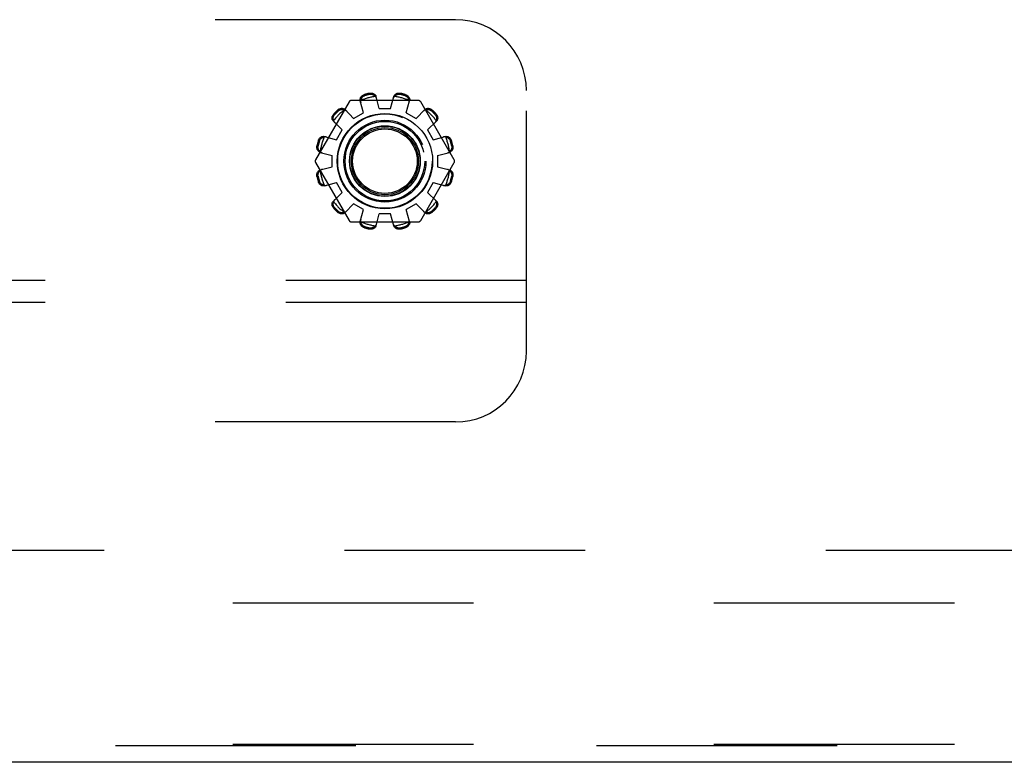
# Model space of a CAD drawing. Header units: inches. Extents: x 0 to 155, y 0 to 100.
# Tile 5 of 30: x 43.7 to 47.18, y 8.02 to 10.64. Entities that reach past the tile are written whole.
import ezdxf

# ---------------------------------------------------------------- set-up
doc = ezdxf.new("R2010")
doc.units = ezdxf.units.IN
doc.header["$LTSCALE"] = 8.5
doc.header["$MEASUREMENT"] = 0
doc.linetypes.add('HIDDEN', pattern=[0.2, 0.1, -0.1])
doc.layers.get('0').update_dxf_attribs({"linetype": 'CONTINUOUS'})
doc.layers.add('DEFAULT_2', color=8, linetype='HIDDEN')

msp = doc.modelspace()

# ---------------------------------------------------------------- linework, layer by layer
at = {"color": 3, "linetype": 'Continuous'}
msp.add_line((53.84, 8.0199), (32.135, 8.0199), dxfattribs=at)
at = {"color": 7, "linetype": 'Continuous'}
msp.add_circle((44.9875, 10.1449), 0.1685, dxfattribs=at)
at = {"layer": 'DEFAULT_2', "color": 8, "linetype": 'HIDDEN'}
for p, q in [((45.2375, 10.6449), (40.7375, 10.6449)), ((44.9675, 10.3309), (44.9564, 10.3731)), ((45.0075, 10.3309), (45.0185, 10.3731)), ((45.4875, 9.4729), (45.4875, 10.3949)), ((44.8607, 10.3544), (44.7427, 10.1499)), ((45.1055, 10.3594), (44.8694, 10.3594)), ((44.9118, 10.316), (44.9002, 10.3581)), ((45.0631, 10.316), (45.0747, 10.3581)), ((45.2323, 10.1499), (45.1142, 10.3544)), ((44.8465, 10.3271), (44.8771, 10.296)), ((44.8771, 10.296), (44.9118, 10.316)), ((44.9675, 10.3309), (45.0075, 10.3309)), ((45.0631, 10.316), (45.0978, 10.296)), ((45.0978, 10.296), (45.1284, 10.3271)), ((44.8053, 10.2859), (44.8364, 10.2552)), ((45.1385, 10.2552), (45.1696, 10.2859)), ((44.7743, 10.2322), (44.8164, 10.2206)), ((44.8164, 10.2206), (44.8364, 10.2552)), ((45.1385, 10.2552), (45.1585, 10.2206)), ((45.1585, 10.2206), (45.2006, 10.2322)), ((44.7592, 10.1759), (44.8015, 10.1649)), ((44.8015, 10.1249), (44.8015, 10.1649)), ((45.1735, 10.1649), (45.2157, 10.1759)), ((45.1735, 10.1649), (45.1735, 10.1249)), ((44.7427, 10.1399), (44.8607, 9.9354)), ((44.7592, 10.1139), (44.8015, 10.1249)), ((45.1142, 9.9354), (45.2323, 10.1399)), ((45.1735, 10.1249), (45.2157, 10.1139)), ((44.7743, 10.0577), (44.8164, 10.0692)), ((44.8364, 10.0346), (44.8164, 10.0692)), ((45.1585, 10.0692), (45.1385, 10.0346)), ((45.1585, 10.0692), (45.2006, 10.0577)), ((44.8053, 10.0039), (44.8364, 10.0346)), ((45.1385, 10.0346), (45.1696, 10.0039)), ((44.8465, 9.9628), (44.8771, 9.9938)), ((44.9118, 9.9738), (44.8771, 9.9938)), ((45.0978, 9.9938), (45.0631, 9.9738)), ((45.0978, 9.9938), (45.1284, 9.9628)), ((44.9002, 9.9318), (44.9118, 9.9738)), ((44.9564, 9.9167), (44.9675, 9.9589)), ((45.0075, 9.9589), (44.9675, 9.9589)), ((45.0185, 9.9167), (45.0075, 9.9589)), ((45.0747, 9.9318), (45.0631, 9.9738)), ((44.8694, 9.9304), (45.1055, 9.9304)), ((45.4875, 9.7229), (40.4875, 9.7229)), ((45.4875, 9.6449), (40.4875, 9.6449)), ((45.2375, 9.2229), (40.7375, 9.2229)), ((32.945, 8.7699), (53.03, 8.7699)), ((53.8, 8.5824), (32.175, 8.5824)), ((32.135, 8.0799), (53.84, 8.0799)), ((53.8, 8.0824), (32.175, 8.0824))]:
    msp.add_line(p, q, dxfattribs=at)
for points in [[(44.9002, 10.3581), (44.8998, 10.3599), (44.8997, 10.3617), (44.8998, 10.3636), (44.9001, 10.3655), (44.9007, 10.3674), (44.9015, 10.3693), (44.9025, 10.371), (44.9037, 10.3727), (44.9051, 10.3742), (44.9067, 10.3757), (44.9085, 10.377), (44.9104, 10.3781), (44.9123, 10.3791), (44.9144, 10.3798)], [(44.9025, 10.3599), (44.9027, 10.361), (44.9029, 10.362), (44.9032, 10.363), (44.9036, 10.364), (44.9039, 10.3649), (44.9043, 10.3659), (44.9048, 10.3668), (44.9053, 10.3677), (44.9059, 10.3687), (44.9065, 10.3696), (44.9072, 10.3705), (44.908, 10.3714), (44.9089, 10.3723), (44.9099, 10.3731), (44.9111, 10.374), (44.9124, 10.3747), (44.9138, 10.3754), (44.9154, 10.376)], [(44.9333, 10.3849), (44.9354, 10.3853), (44.9376, 10.3854), (44.9398, 10.3854), (44.942, 10.3852), (44.9441, 10.3847), (44.9462, 10.3841), (44.948, 10.3832), (44.9498, 10.3822), (44.9514, 10.381), (44.9528, 10.3796), (44.9541, 10.3781), (44.9551, 10.3765), (44.9559, 10.3749), (44.9564, 10.3731)], [(44.9343, 10.3811), (44.936, 10.3814), (44.9376, 10.3815), (44.9391, 10.3815), (44.9405, 10.3813), (44.9418, 10.3811), (44.943, 10.3807), (44.9442, 10.3804), (44.9452, 10.3799), (44.9463, 10.3795), (44.9472, 10.3789), (44.9481, 10.3784), (44.949, 10.3778), (44.9498, 10.3772), (44.9506, 10.3766), (44.9514, 10.3759), (44.9521, 10.3751), (44.9529, 10.3744), (44.9535, 10.3736)], [(44.9583, 10.366), (44.9579, 10.3674), (44.9573, 10.3687), (44.9566, 10.3701), (44.9557, 10.3713), (44.9547, 10.3725), (44.9535, 10.3736)], [(45.0214, 10.3736), (45.0202, 10.3725), (45.0192, 10.3713), (45.0184, 10.3701), (45.0176, 10.3687), (45.0171, 10.3674), (45.0166, 10.366)], [(45.0185, 10.3731), (45.019, 10.3749), (45.0198, 10.3765), (45.0209, 10.3781), (45.0221, 10.3796), (45.0236, 10.381), (45.0252, 10.3822), (45.0269, 10.3832), (45.0288, 10.3841), (45.0308, 10.3847), (45.0329, 10.3852), (45.0351, 10.3854), (45.0373, 10.3854), (45.0395, 10.3853), (45.0416, 10.3849)], [(45.0214, 10.3736), (45.0221, 10.3744), (45.0228, 10.3751), (45.0235, 10.3759), (45.0243, 10.3766), (45.0251, 10.3772), (45.026, 10.3778), (45.0268, 10.3784), (45.0277, 10.379), (45.0287, 10.3795), (45.0297, 10.3799), (45.0308, 10.3804), (45.0319, 10.3807), (45.0331, 10.3811), (45.0344, 10.3813), (45.0358, 10.3815), (45.0374, 10.3815), (45.039, 10.3814), (45.0406, 10.3811)], [(45.0595, 10.376), (45.0611, 10.3754), (45.0625, 10.3747), (45.0638, 10.3739), (45.065, 10.3731), (45.066, 10.3722), (45.0669, 10.3714), (45.0677, 10.3705), (45.0684, 10.3696), (45.069, 10.3686), (45.0696, 10.3677), (45.0701, 10.3668), (45.0706, 10.3659), (45.071, 10.3649), (45.0714, 10.3639), (45.0717, 10.363), (45.072, 10.362), (45.0722, 10.3609), (45.0724, 10.3599)], [(45.0605, 10.3798), (45.0626, 10.3791), (45.0646, 10.3781), (45.0665, 10.377), (45.0682, 10.3757), (45.0698, 10.3742), (45.0713, 10.3727), (45.0725, 10.371), (45.0735, 10.3693), (45.0743, 10.3674), (45.0748, 10.3655), (45.0751, 10.3636), (45.0752, 10.3617), (45.0751, 10.3599), (45.0747, 10.3581)], [(44.9025, 10.3599), (44.9021, 10.3584), (44.9018, 10.3569), (44.9017, 10.3553), (44.9017, 10.3538), (44.9019, 10.3524), (44.9022, 10.351)], [(45.0728, 10.351), (45.0731, 10.3524), (45.0732, 10.3538), (45.0733, 10.3553), (45.0731, 10.3569), (45.0729, 10.3584), (45.0724, 10.3599)], [(44.8053, 10.2859), (44.8041, 10.2872), (44.8031, 10.2888), (44.8022, 10.2905), (44.8015, 10.2923), (44.8011, 10.2942), (44.8008, 10.2962), (44.8008, 10.2982), (44.801, 10.3003), (44.8015, 10.3023), (44.8021, 10.3044), (44.803, 10.3064), (44.8041, 10.3083), (44.8053, 10.3101), (44.8067, 10.3118)], [(44.8064, 10.2886), (44.806, 10.2896), (44.8057, 10.2906), (44.8055, 10.2916), (44.8053, 10.2927), (44.8051, 10.2937), (44.805, 10.2947), (44.8049, 10.2958), (44.8049, 10.2968), (44.805, 10.2979), (44.8051, 10.299), (44.8052, 10.3001), (44.8055, 10.3013), (44.8058, 10.3025), (44.8062, 10.3038), (44.8068, 10.3051), (44.8075, 10.3064), (44.8084, 10.3077), (44.8095, 10.3091)], [(44.8206, 10.3256), (44.8222, 10.3271), (44.824, 10.3283), (44.826, 10.3294), (44.828, 10.3303), (44.8301, 10.3309), (44.8321, 10.3314), (44.8342, 10.3316), (44.8362, 10.3316), (44.8382, 10.3313), (44.8401, 10.3309), (44.8419, 10.3302), (44.8436, 10.3293), (44.8451, 10.3283), (44.8465, 10.3271)], [(44.8233, 10.3229), (44.8247, 10.3239), (44.826, 10.3249), (44.8273, 10.3256), (44.8286, 10.3262), (44.8299, 10.3266), (44.8311, 10.3269), (44.8323, 10.3272), (44.8334, 10.3273), (44.8345, 10.3274), (44.8356, 10.3275), (44.8366, 10.3274), (44.8377, 10.3274), (44.8387, 10.3273), (44.8397, 10.3271), (44.8408, 10.3269), (44.8418, 10.3266), (44.8428, 10.3263), (44.8437, 10.326)], [(44.8517, 10.3218), (44.8506, 10.3228), (44.8494, 10.3237), (44.8481, 10.3244), (44.8468, 10.3251), (44.8453, 10.3256), (44.8437, 10.326)], [(45.1312, 10.326), (45.1296, 10.3256), (45.1282, 10.3251), (45.1268, 10.3244), (45.1255, 10.3237), (45.1243, 10.3228), (45.1233, 10.3218)], [(45.1284, 10.3271), (45.1298, 10.3283), (45.1313, 10.3293), (45.133, 10.3302), (45.1348, 10.3309), (45.1368, 10.3313), (45.1388, 10.3316), (45.1408, 10.3316), (45.1428, 10.3314), (45.1449, 10.3309), (45.1469, 10.3303), (45.149, 10.3294), (45.1509, 10.3283), (45.1527, 10.3271), (45.1544, 10.3256)], [(45.1312, 10.326), (45.1322, 10.3263), (45.1332, 10.3266), (45.1342, 10.3269), (45.1352, 10.3271), (45.1362, 10.3273), (45.1373, 10.3274), (45.1383, 10.3274), (45.1394, 10.3275), (45.1404, 10.3274), (45.1415, 10.3273), (45.1427, 10.3272), (45.1439, 10.3269), (45.1451, 10.3266), (45.1463, 10.3261), (45.1476, 10.3256), (45.149, 10.3248), (45.1503, 10.3239), (45.1516, 10.3229)], [(45.1654, 10.3091), (45.1665, 10.3077), (45.1674, 10.3064), (45.1681, 10.3051), (45.1687, 10.3038), (45.1691, 10.3025), (45.1695, 10.3013), (45.1697, 10.3001), (45.1699, 10.299), (45.17, 10.2979), (45.17, 10.2968), (45.17, 10.2957), (45.1699, 10.2947), (45.1698, 10.2937), (45.1696, 10.2926), (45.1694, 10.2916), (45.1692, 10.2906), (45.1689, 10.2896), (45.1686, 10.2886)], [(45.1682, 10.3118), (45.1696, 10.3101), (45.1708, 10.3083), (45.1719, 10.3064), (45.1728, 10.3044), (45.1735, 10.3023), (45.1739, 10.3003), (45.1741, 10.2982), (45.1741, 10.2962), (45.1739, 10.2942), (45.1734, 10.2923), (45.1727, 10.2905), (45.1719, 10.2888), (45.1708, 10.2872), (45.1696, 10.2859)], [(44.8064, 10.2886), (44.8068, 10.2871), (44.8073, 10.2856), (44.8079, 10.2842), (44.8087, 10.283), (44.8096, 10.2818), (44.8106, 10.2807)], [(45.1644, 10.2807), (45.1653, 10.2818), (45.1662, 10.283), (45.167, 10.2842), (45.1676, 10.2856), (45.1682, 10.2871), (45.1686, 10.2886)], [(44.7526, 10.218), (44.7533, 10.22), (44.7542, 10.222), (44.7554, 10.2239), (44.7567, 10.2257), (44.7581, 10.2273), (44.7597, 10.2287), (44.7614, 10.2299), (44.7631, 10.2309), (44.765, 10.2317), (44.7669, 10.2323), (44.7688, 10.2326), (44.7707, 10.2327), (44.7725, 10.2325), (44.7743, 10.2322)], [(44.7563, 10.2169), (44.757, 10.2186), (44.7577, 10.22), (44.7584, 10.2213), (44.7593, 10.2225), (44.7601, 10.2235), (44.761, 10.2244), (44.7619, 10.2252), (44.7628, 10.2259), (44.7637, 10.2265), (44.7647, 10.2271), (44.7656, 10.2276), (44.7665, 10.228), (44.7675, 10.2285), (44.7684, 10.2288), (44.7694, 10.2292), (44.7704, 10.2294), (44.7714, 10.2297), (44.7725, 10.2299)], [(44.7814, 10.2302), (44.78, 10.2305), (44.7785, 10.2307), (44.777, 10.2307), (44.7755, 10.2306), (44.774, 10.2303), (44.7725, 10.2299)], [(45.2025, 10.2299), (45.2009, 10.2303), (45.1994, 10.2306), (45.1979, 10.2307), (45.1964, 10.2307), (45.1949, 10.2305), (45.1935, 10.2302)], [(45.2006, 10.2322), (45.2024, 10.2325), (45.2042, 10.2327), (45.2061, 10.2326), (45.2081, 10.2323), (45.21, 10.2317), (45.2118, 10.2309), (45.2136, 10.2299), (45.2152, 10.2287), (45.2168, 10.2273), (45.2182, 10.2257), (45.2195, 10.2239), (45.2207, 10.222), (45.2216, 10.22), (45.2224, 10.218)], [(45.2025, 10.2299), (45.2035, 10.2297), (45.2045, 10.2294), (45.2055, 10.2292), (45.2065, 10.2288), (45.2075, 10.2285), (45.2084, 10.228), (45.2094, 10.2276), (45.2103, 10.2271), (45.2112, 10.2265), (45.2121, 10.2259), (45.213, 10.2251), (45.2139, 10.2243), (45.2148, 10.2234), (45.2157, 10.2224), (45.2165, 10.2213), (45.2173, 10.22), (45.218, 10.2185), (45.2186, 10.2169)], [(44.7592, 10.1759), (44.7575, 10.1765), (44.7558, 10.1773), (44.7542, 10.1783), (44.7527, 10.1796), (44.7514, 10.181), (44.7502, 10.1826), (44.7492, 10.1844), (44.7483, 10.1862), (44.7477, 10.1882), (44.7472, 10.1904), (44.747, 10.1925), (44.7469, 10.1948), (44.7471, 10.1969), (44.7475, 10.1991)], [(44.7588, 10.1788), (44.758, 10.1795), (44.7572, 10.1802), (44.7565, 10.181), (44.7558, 10.1818), (44.7552, 10.1826), (44.7546, 10.1834), (44.754, 10.1843), (44.7534, 10.1852), (44.7529, 10.1861), (44.7525, 10.1872), (44.752, 10.1882), (44.7516, 10.1894), (44.7513, 10.1906), (44.7511, 10.1919), (44.7509, 10.1933), (44.7509, 10.1948), (44.751, 10.1964), (44.7513, 10.1981)], [(45.2274, 10.1991), (45.2278, 10.1969), (45.228, 10.1948), (45.2279, 10.1925), (45.2277, 10.1904), (45.2272, 10.1882), (45.2266, 10.1862), (45.2258, 10.1844), (45.2247, 10.1826), (45.2235, 10.181), (45.2222, 10.1796), (45.2207, 10.1783), (45.2191, 10.1773), (45.2174, 10.1765), (45.2157, 10.1759)], [(45.2236, 10.1981), (45.2239, 10.1964), (45.224, 10.1948), (45.224, 10.1933), (45.2238, 10.1919), (45.2236, 10.1906), (45.2233, 10.1893), (45.2229, 10.1882), (45.2225, 10.1871), (45.222, 10.1861), (45.2215, 10.1852), (45.2209, 10.1843), (45.2204, 10.1834), (45.2197, 10.1826), (45.2191, 10.1818), (45.2184, 10.181), (45.2177, 10.1802), (45.2169, 10.1795), (45.2161, 10.1788)], [(44.7588, 10.1788), (44.7599, 10.1777), (44.7611, 10.1767), (44.7623, 10.1758), (44.7636, 10.1751), (44.765, 10.1745), (44.7664, 10.1741)], [(45.2085, 10.1741), (45.2099, 10.1745), (45.2113, 10.1751), (45.2126, 10.1758), (45.2139, 10.1767), (45.215, 10.1777), (45.2161, 10.1788)], [(44.7475, 10.0907), (44.7471, 10.0929), (44.7469, 10.0951), (44.747, 10.0973), (44.7472, 10.0995), (44.7477, 10.1016), (44.7483, 10.1036), (44.7492, 10.1055), (44.7502, 10.1072), (44.7514, 10.1088), (44.7527, 10.1103), (44.7542, 10.1115), (44.7558, 10.1125), (44.7575, 10.1133), (44.7592, 10.1139)], [(44.7513, 10.0917), (44.751, 10.0934), (44.7509, 10.095), (44.7509, 10.0966), (44.7511, 10.098), (44.7513, 10.0993), (44.7517, 10.1005), (44.752, 10.1016), (44.7525, 10.1027), (44.7529, 10.1037), (44.7534, 10.1047), (44.754, 10.1056), (44.7546, 10.1064), (44.7552, 10.1073), (44.7558, 10.1081), (44.7565, 10.1089), (44.7572, 10.1096), (44.758, 10.1103), (44.7588, 10.111)], [(44.7664, 10.1158), (44.765, 10.1153), (44.7636, 10.1148), (44.7623, 10.114), (44.7611, 10.1132), (44.7599, 10.1121), (44.7588, 10.111)], [(45.2161, 10.111), (45.215, 10.1121), (45.2139, 10.1132), (45.2126, 10.114), (45.2113, 10.1148), (45.2099, 10.1153), (45.2085, 10.1158)], [(45.2157, 10.1139), (45.2174, 10.1133), (45.2191, 10.1125), (45.2207, 10.1115), (45.2222, 10.1103), (45.2235, 10.1088), (45.2247, 10.1072), (45.2258, 10.1055), (45.2266, 10.1036), (45.2272, 10.1016), (45.2277, 10.0995), (45.2279, 10.0973), (45.228, 10.0951), (45.2278, 10.0929), (45.2274, 10.0907)], [(45.2161, 10.111), (45.2169, 10.1103), (45.2177, 10.1096), (45.2184, 10.1088), (45.2191, 10.1081), (45.2198, 10.1073), (45.2204, 10.1064), (45.221, 10.1056), (45.2215, 10.1047), (45.222, 10.1037), (45.2225, 10.1027), (45.2229, 10.1016), (45.2233, 10.1005), (45.2236, 10.0993), (45.2238, 10.098), (45.224, 10.0965), (45.224, 10.095), (45.2239, 10.0934), (45.2236, 10.0917)], [(44.7743, 10.0577), (44.7725, 10.0573), (44.7707, 10.0571), (44.7688, 10.0572), (44.7669, 10.0576), (44.765, 10.0581), (44.7631, 10.0589), (44.7614, 10.0599), (44.7597, 10.0611), (44.7581, 10.0625), (44.7567, 10.0641), (44.7554, 10.0659), (44.7542, 10.0678), (44.7533, 10.0698), (44.7526, 10.0719)], [(44.7725, 10.0599), (44.7714, 10.0602), (44.7704, 10.0604), (44.7694, 10.0607), (44.7684, 10.061), (44.7675, 10.0614), (44.7665, 10.0618), (44.7656, 10.0623), (44.7646, 10.0628), (44.7637, 10.0634), (44.7628, 10.064), (44.7619, 10.0647), (44.761, 10.0655), (44.7601, 10.0664), (44.7593, 10.0674), (44.7584, 10.0686), (44.7576, 10.0698), (44.757, 10.0713), (44.7563, 10.0729)], [(44.7725, 10.0599), (44.774, 10.0595), (44.7755, 10.0592), (44.777, 10.0591), (44.7785, 10.0591), (44.78, 10.0593), (44.7814, 10.0596)], [(45.1935, 10.0596), (45.1949, 10.0593), (45.1964, 10.0591), (45.1979, 10.0591), (45.1994, 10.0592), (45.2009, 10.0595), (45.2025, 10.0599)], [(45.2224, 10.0719), (45.2216, 10.0698), (45.2207, 10.0678), (45.2195, 10.0659), (45.2182, 10.0641), (45.2168, 10.0625), (45.2152, 10.0611), (45.2136, 10.0599), (45.2118, 10.0589), (45.21, 10.0581), (45.2081, 10.0576), (45.2061, 10.0572), (45.2042, 10.0571), (45.2024, 10.0573), (45.2006, 10.0577)], [(45.2186, 10.0729), (45.218, 10.0713), (45.2173, 10.0698), (45.2165, 10.0685), (45.2156, 10.0674), (45.2148, 10.0664), (45.2139, 10.0655), (45.213, 10.0647), (45.2121, 10.064), (45.2112, 10.0633), (45.2103, 10.0628), (45.2093, 10.0623), (45.2084, 10.0618), (45.2075, 10.0614), (45.2065, 10.061), (45.2055, 10.0607), (45.2045, 10.0604), (45.2035, 10.0602), (45.2025, 10.0599)], [(44.8067, 9.978), (44.8053, 9.9797), (44.8041, 9.9815), (44.803, 9.9834), (44.8021, 9.9854), (44.8015, 9.9875), (44.801, 9.9896), (44.8008, 9.9916), (44.8008, 9.9936), (44.8011, 9.9956), (44.8015, 9.9976), (44.8022, 9.9994), (44.8031, 10.0011), (44.8041, 10.0026), (44.8053, 10.0039)], [(44.8095, 9.9808), (44.8084, 9.9821), (44.8075, 9.9834), (44.8068, 9.9848), (44.8062, 9.9861), (44.8058, 9.9873), (44.8055, 9.9885), (44.8052, 9.9897), (44.8051, 9.9909), (44.805, 9.992), (44.8049, 9.993), (44.8049, 9.9941), (44.805, 9.9951), (44.8051, 9.9962), (44.8053, 9.9972), (44.8055, 9.9982), (44.8057, 9.9992), (44.806, 10.0002), (44.8064, 10.0012)], [(44.8106, 10.0091), (44.8096, 10.0081), (44.8087, 10.0069), (44.8079, 10.0056), (44.8073, 10.0042), (44.8068, 10.0027), (44.8064, 10.0012)], [(45.1686, 10.0012), (45.1682, 10.0027), (45.1676, 10.0042), (45.167, 10.0056), (45.1662, 10.0069), (45.1653, 10.0081), (45.1644, 10.0091)], [(45.1686, 10.0012), (45.1689, 10.0002), (45.1692, 9.9992), (45.1694, 9.9982), (45.1696, 9.9972), (45.1698, 9.9962), (45.1699, 9.9951), (45.17, 9.9941), (45.17, 9.993), (45.17, 9.9919), (45.1699, 9.9908), (45.1697, 9.9897), (45.1695, 9.9885), (45.1691, 9.9873), (45.1687, 9.9861), (45.1681, 9.9848), (45.1674, 9.9834), (45.1665, 9.9821), (45.1654, 9.9808)], [(45.1696, 10.0039), (45.1708, 10.0026), (45.1719, 10.0011), (45.1727, 9.9994), (45.1734, 9.9976), (45.1739, 9.9956), (45.1741, 9.9936), (45.1741, 9.9916), (45.1739, 9.9896), (45.1735, 9.9875), (45.1728, 9.9854), (45.1719, 9.9834), (45.1708, 9.9815), (45.1696, 9.9797), (45.1682, 9.978)], [(44.8465, 9.9628), (44.8451, 9.9616), (44.8436, 9.9605), (44.8419, 9.9596), (44.8401, 9.959), (44.8382, 9.9585), (44.8362, 9.9583), (44.8342, 9.9583), (44.8321, 9.9585), (44.8301, 9.9589), (44.828, 9.9596), (44.826, 9.9605), (44.824, 9.9615), (44.8222, 9.9628), (44.8206, 9.9642)], [(44.8437, 9.9638), (44.8428, 9.9635), (44.8418, 9.9632), (44.8407, 9.963), (44.8397, 9.9627), (44.8387, 9.9626), (44.8377, 9.9625), (44.8366, 9.9624), (44.8356, 9.9624), (44.8345, 9.9624), (44.8334, 9.9625), (44.8322, 9.9627), (44.8311, 9.9629), (44.8299, 9.9632), (44.8286, 9.9637), (44.8273, 9.9643), (44.826, 9.965), (44.8247, 9.9659), (44.8233, 9.967)], [(44.8437, 9.9638), (44.8453, 9.9642), (44.8468, 9.9647), (44.8481, 9.9654), (44.8494, 9.9662), (44.8506, 9.967), (44.8517, 9.968)], [(45.1233, 9.968), (45.1243, 9.967), (45.1255, 9.9662), (45.1268, 9.9654), (45.1282, 9.9647), (45.1296, 9.9642), (45.1312, 9.9638)], [(45.1544, 9.9642), (45.1527, 9.9628), (45.1509, 9.9615), (45.149, 9.9605), (45.1469, 9.9596), (45.1449, 9.9589), (45.1428, 9.9585), (45.1408, 9.9583), (45.1388, 9.9583), (45.1368, 9.9585), (45.1348, 9.959), (45.133, 9.9596), (45.1313, 9.9605), (45.1298, 9.9616), (45.1284, 9.9628)], [(45.1516, 9.967), (45.1503, 9.9659), (45.1489, 9.965), (45.1476, 9.9643), (45.1463, 9.9637), (45.1451, 9.9632), (45.1438, 9.9629), (45.1427, 9.9627), (45.1415, 9.9625), (45.1404, 9.9624), (45.1393, 9.9624), (45.1383, 9.9624), (45.1372, 9.9625), (45.1362, 9.9626), (45.1352, 9.9627), (45.1342, 9.963), (45.1332, 9.9632), (45.1322, 9.9635), (45.1312, 9.9638)], [(44.9144, 9.91), (44.9123, 9.9108), (44.9104, 9.9117), (44.9085, 9.9128), (44.9067, 9.9141), (44.9051, 9.9156), (44.9037, 9.9172), (44.9025, 9.9188), (44.9015, 9.9206), (44.9007, 9.9224), (44.9001, 9.9243), (44.8998, 9.9262), (44.8997, 9.9281), (44.8998, 9.93), (44.9002, 9.9318)], [(44.9022, 9.9389), (44.9019, 9.9375), (44.9017, 9.936), (44.9017, 9.9345), (44.9018, 9.933), (44.9021, 9.9314), (44.9025, 9.9299)], [(44.9154, 9.9138), (44.9138, 9.9144), (44.9124, 9.9151), (44.9111, 9.9159), (44.9099, 9.9167), (44.9089, 9.9176), (44.908, 9.9185), (44.9072, 9.9194), (44.9065, 9.9203), (44.9059, 9.9212), (44.9053, 9.9221), (44.9048, 9.923), (44.9043, 9.924), (44.9039, 9.9249), (44.9036, 9.9259), (44.9032, 9.9269), (44.9029, 9.9279), (44.9027, 9.9289), (44.9025, 9.9299)], [(44.9564, 9.9167), (44.9559, 9.915), (44.9551, 9.9133), (44.9541, 9.9117), (44.9528, 9.9102), (44.9514, 9.9088), (44.9498, 9.9076), (44.948, 9.9066), (44.9462, 9.9058), (44.9441, 9.9051), (44.942, 9.9047), (44.9398, 9.9044), (44.9376, 9.9044), (44.9354, 9.9046), (44.9333, 9.905)], [(44.9535, 9.9162), (44.9529, 9.9154), (44.9521, 9.9147), (44.9514, 9.914), (44.9506, 9.9133), (44.9498, 9.9126), (44.949, 9.912), (44.9481, 9.9114), (44.9472, 9.9109), (44.9462, 9.9104), (44.9452, 9.9099), (44.9442, 9.9095), (44.943, 9.9091), (44.9418, 9.9088), (44.9405, 9.9085), (44.9391, 9.9084), (44.9376, 9.9084), (44.936, 9.9085), (44.9343, 9.9088)], [(44.9535, 9.9162), (44.9547, 9.9173), (44.9557, 9.9185), (44.9566, 9.9198), (44.9573, 9.9211), (44.9579, 9.9224), (44.9583, 9.9238)], [(45.0166, 9.9238), (45.0171, 9.9224), (45.0176, 9.9211), (45.0184, 9.9198), (45.0192, 9.9185), (45.0202, 9.9173), (45.0214, 9.9162)], [(45.0416, 9.905), (45.0395, 9.9046), (45.0373, 9.9044), (45.0351, 9.9044), (45.0329, 9.9047), (45.0308, 9.9051), (45.0288, 9.9058), (45.0269, 9.9066), (45.0252, 9.9076), (45.0236, 9.9088), (45.0221, 9.9102), (45.0209, 9.9117), (45.0198, 9.9133), (45.019, 9.915), (45.0185, 9.9167)], [(45.0406, 9.9088), (45.0389, 9.9085), (45.0373, 9.9084), (45.0358, 9.9084), (45.0344, 9.9085), (45.0331, 9.9088), (45.0319, 9.9091), (45.0307, 9.9095), (45.0297, 9.9099), (45.0287, 9.9104), (45.0277, 9.9109), (45.0268, 9.9114), (45.026, 9.912), (45.0251, 9.9126), (45.0243, 9.9133), (45.0235, 9.914), (45.0228, 9.9147), (45.0221, 9.9155), (45.0214, 9.9162)], [(45.0724, 9.9299), (45.0722, 9.9289), (45.072, 9.9279), (45.0717, 9.9269), (45.0714, 9.9259), (45.071, 9.9249), (45.0706, 9.924), (45.0701, 9.923), (45.0696, 9.9221), (45.069, 9.9212), (45.0684, 9.9203), (45.0677, 9.9194), (45.0669, 9.9185), (45.066, 9.9176), (45.065, 9.9167), (45.0638, 9.9159), (45.0625, 9.9151), (45.0611, 9.9144), (45.0595, 9.9138)], [(45.0747, 9.9318), (45.0751, 9.93), (45.0752, 9.9281), (45.0751, 9.9262), (45.0748, 9.9243), (45.0743, 9.9224), (45.0735, 9.9206), (45.0725, 9.9188), (45.0713, 9.9172), (45.0698, 9.9156), (45.0682, 9.9141), (45.0665, 9.9128), (45.0646, 9.9117), (45.0626, 9.9108), (45.0605, 9.91)], [(45.0724, 9.9299), (45.0729, 9.9314), (45.0731, 9.933), (45.0733, 9.9345), (45.0732, 9.936), (45.0731, 9.9375), (45.0728, 9.9389)]]:
    msp.add_lwpolyline(points, dxfattribs=at)
for radius in [0.1668, 0.145, 0.1405, 0.125, 0.124, 0.1186, 0.114]:
    msp.add_circle((44.9875, 10.1449), radius, dxfattribs=at)
for centre, radius, start, end in [((45.2375, 10.3949), 0.25, 0, 90), ((44.9875, 10.1449), 0.2312, 98.4357, 111.5643), ((44.9875, 10.1449), 0.246, 102.7238, 107.2762), ((44.9875, 10.1449), 0.2421, 102.6908, 107.3092), ((44.9875, 10.1449), 0.2312, 68.4357, 81.5643), ((44.9875, 10.1449), 0.2421, 72.6908, 77.3092), ((44.9875, 10.1449), 0.246, 72.7238, 77.2762), ((44.8694, 10.3494), 0.01, 90, 150), ((45.1055, 10.3494), 0.01, 30, 90), ((44.9875, 10.1449), 0.2312, 128.4357, 141.5643), ((44.9875, 10.1449), 0.246, 132.7238, 137.2762), ((44.9875, 10.1449), 0.2421, 132.6908, 137.3092), ((44.9875, 10.1449), 0.2312, 38.4357, 51.5643), ((44.9875, 10.1449), 0.2421, 42.6908, 47.3092), ((44.9875, 10.1449), 0.246, 42.7238, 47.2762), ((44.9875, 10.1449), 0.2312, 158.4357, 171.5643), ((44.9875, 10.1449), 0.2312, 8.4357, 21.5643), ((44.9875, 10.1449), 0.246, 162.7238, 167.2762), ((44.9875, 10.1449), 0.2421, 162.6908, 167.3092), ((44.9875, 10.1449), 0.2421, 12.6908, 17.3092), ((44.9875, 10.1449), 0.246, 12.7238, 17.2762), ((44.7513, 10.1449), 0.01, 150, 210), ((45.2236, 10.1449), 0.01, 330, 30), ((44.9875, 10.1449), 0.246, 192.7238, 197.2762), ((44.9875, 10.1449), 0.2421, 192.6908, 197.3092), ((44.9875, 10.1449), 0.2312, 188.4357, 201.5643), ((44.9875, 10.1449), 0.2312, 338.4357, 351.5643), ((44.9875, 10.1449), 0.2421, 342.6908, 347.3092), ((44.9875, 10.1449), 0.246, 342.7238, 347.2762), ((44.9875, 10.1449), 0.2312, 218.4357, 231.5643), ((44.9875, 10.1449), 0.2312, 308.4357, 321.5643), ((44.9875, 10.1449), 0.246, 222.7238, 227.2762), ((44.9875, 10.1449), 0.2421, 222.6908, 227.3092), ((44.9875, 10.1449), 0.2421, 312.6908, 317.3092), ((44.9875, 10.1449), 0.246, 312.7238, 317.2762), ((44.8694, 9.9404), 0.01, 210, 270), ((44.9875, 10.1449), 0.2312, 248.4357, 261.5643), ((44.9875, 10.1449), 0.2312, 278.4357, 291.5643), ((45.1055, 9.9404), 0.01, 270, 330), ((44.9875, 10.1449), 0.246, 252.7238, 257.2762), ((44.9875, 10.1449), 0.2421, 252.6908, 257.3092), ((44.9875, 10.1449), 0.2421, 282.6908, 287.3092), ((44.9875, 10.1449), 0.246, 282.7238, 287.2762), ((45.2375, 9.4729), 0.25, 270, 360)]:
    msp.add_arc(centre, radius, start, end, dxfattribs=at)

doc.saveas('drawing.dxf')
